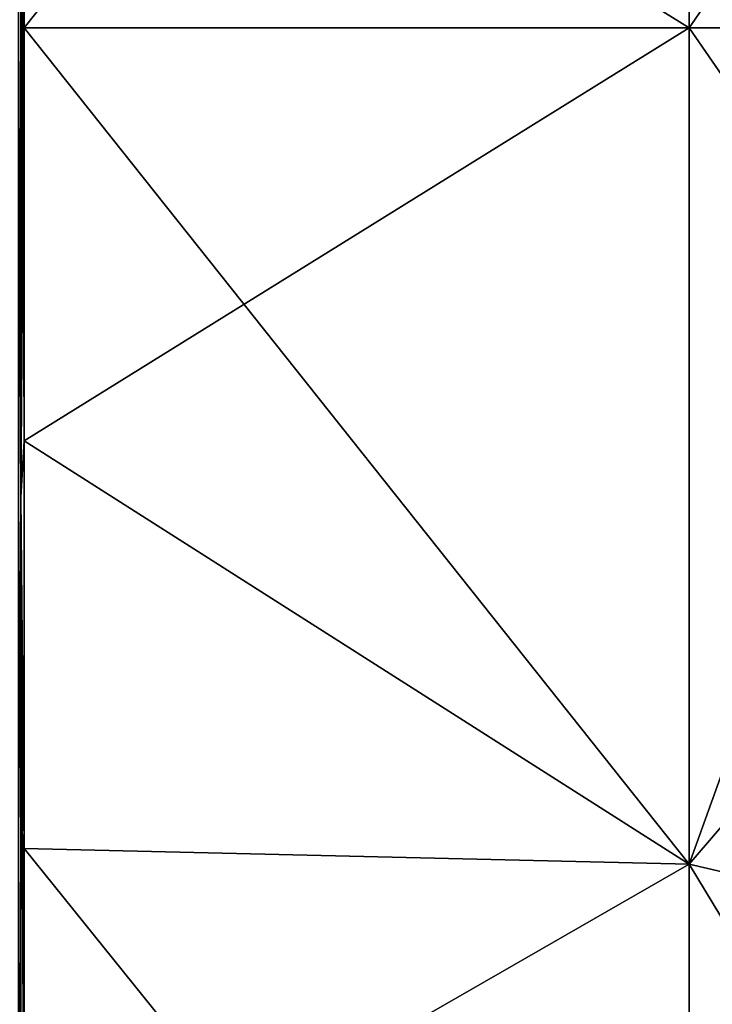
# Model space of a CAD drawing. Header units: millimetres. Extents: x -229 to 223, y -69 to 475.
# Tile 39 of 92: x -212 to -194, y 335 to 360. Entities that reach past the tile are written whole.
import ezdxf

# ---------------------------------------------------------------- set-up
doc = ezdxf.new("R2010")
doc.units = ezdxf.units.MM
doc.header["$LTSCALE"] = 65.185185
for name, color, linetype in [('251', 7, 'CONTINUOUS'), ('252', 7, 'CONTINUOUS'), ('305', 7, 'CONTINUOUS'), ('308', 7, 'CONTINUOUS'), ('309', 7, 'CONTINUOUS'), ('322', 7, 'CONTINUOUS')]:
    doc.layers.add(name, color=color, linetype=linetype)

msp = doc.modelspace()

# ---------------------------------------------------------------- linework, layer by layer
at = {"layer": '251', "color": 7, "linetype": 'Continuous'}
for points in [[(-194.355, 360, 123.448), (-194.355, 381.764, 121.515), (-211.672, 360, 97.416), (-194.355, 360, 123.448)], [(-211.672, 360, 97.416), (-194.355, 381.764, 121.515), (-211.672, 370.744, 96.822), (-211.672, 360, 97.416)], [(-194.355, 360, 123.448), (-186.023, 372.061, 132.841), (-194.355, 381.764, 121.515), (-194.355, 360, 123.448)], [(-186.508, 360, 132.844), (-186.023, 372.061, 132.841), (-194.355, 360, 123.448), (-186.508, 360, 132.844)], [(-194.355, 338.236, 121.515), (-194.355, 360, 123.448), (-211.672, 349.256, 96.822), (-194.355, 338.236, 121.515)], [(-211.672, 349.256, 96.822), (-194.355, 360, 123.448), (-211.672, 360, 97.416), (-211.672, 349.256, 96.822)], [(-186.023, 347.939, 132.841), (-186.508, 360, 132.844), (-194.355, 338.236, 121.515), (-186.023, 347.939, 132.841)], [(-194.355, 338.236, 121.515), (-186.508, 360, 132.844), (-194.355, 360, 123.448), (-194.355, 338.236, 121.515)], [(-211.672, 338.644, 95.046), (-194.355, 338.236, 121.515), (-211.672, 349.256, 96.822), (-211.672, 338.644, 95.046)], [(-184.572, 335.968, 132.834), (-186.023, 347.939, 132.841), (-194.355, 338.236, 121.515), (-184.572, 335.968, 132.834)], [(-211.672, 328.292, 92.111), (-194.355, 338.236, 121.515), (-211.672, 338.644, 95.046), (-211.672, 328.292, 92.111)], [(-194.355, 317.155, 115.775), (-194.355, 338.236, 121.515), (-211.672, 328.292, 92.111), (-194.355, 317.155, 115.775)], [(-194.355, 317.155, 115.775), (-184.572, 335.968, 132.834), (-194.355, 338.236, 121.515), (-194.355, 317.155, 115.775)], [(-178.83, 312.596, 132.805), (-184.572, 335.968, 132.834), (-194.355, 317.155, 115.775), (-178.83, 312.596, 132.805)]]:
    msp.add_3dface(points, dxfattribs=at)
at = {"layer": '252', "color": 7, "linetype": 'Continuous'}
for points in [[(-194.355, 360, -123.448), (-211.672, 370.744, -96.822), (-194.355, 381.764, -121.515), (-194.355, 360, -123.448)], [(-194.355, 360, -123.448), (-194.355, 381.764, -121.515), (-186.508, 360, -132.844), (-194.355, 360, -123.448)], [(-186.508, 360, -132.844), (-194.355, 381.764, -121.515), (-186.023, 372.061, -132.841), (-186.508, 360, -132.844)], [(-211.672, 360, -97.416), (-211.672, 370.744, -96.822), (-194.355, 360, -123.448), (-211.672, 360, -97.416)], [(-211.672, 349.256, -96.822), (-211.672, 360, -97.416), (-194.355, 338.236, -121.515), (-211.672, 349.256, -96.822)], [(-194.355, 338.236, -121.515), (-211.672, 360, -97.416), (-194.355, 360, -123.448), (-194.355, 338.236, -121.515)], [(-194.355, 338.236, -121.515), (-194.355, 360, -123.448), (-186.023, 347.939, -132.841), (-194.355, 338.236, -121.515)], [(-186.023, 347.939, -132.841), (-194.355, 360, -123.448), (-186.508, 360, -132.844), (-186.023, 347.939, -132.841)], [(-211.672, 338.644, -95.046), (-211.672, 349.256, -96.822), (-194.355, 338.236, -121.515), (-211.672, 338.644, -95.046)], [(-184.572, 335.968, -132.834), (-194.355, 338.236, -121.515), (-186.023, 347.939, -132.841), (-184.572, 335.968, -132.834)], [(-211.672, 328.292, -92.111), (-211.672, 338.644, -95.046), (-194.355, 317.155, -115.775), (-211.672, 328.292, -92.111)], [(-194.355, 317.155, -115.775), (-211.672, 338.644, -95.046), (-194.355, 338.236, -121.515), (-194.355, 317.155, -115.775)], [(-194.355, 317.155, -115.775), (-194.355, 338.236, -121.515), (-178.83, 312.596, -132.805), (-194.355, 317.155, -115.775)], [(-178.83, 312.596, -132.805), (-194.355, 338.236, -121.515), (-184.572, 335.968, -132.834), (-178.83, 312.596, -132.805)]]:
    msp.add_3dface(points, dxfattribs=at)
at = {"layer": '305', "color": 7, "linetype": 'Continuous'}
for points in [[(-211.819, 360, -96.624), (-211.819, 381.182, -94.273), (-211.766, 372.208, -96.149), (-211.819, 360, -96.624)], [(-211.766, 347.792, -96.149), (-211.819, 360, -96.624), (-211.766, 372.208, -96.149), (-211.766, 347.792, -96.149)], [(-211.819, 338.818, -94.273), (-211.819, 360, -96.624), (-211.766, 347.792, -96.149), (-211.819, 338.818, -94.273)], [(-211.766, 324.15, -90.047), (-211.819, 338.818, -94.273), (-211.766, 347.792, -96.149), (-211.766, 324.15, -90.047)], [(-211.819, 318.666, -87.337), (-211.819, 338.818, -94.273), (-211.766, 324.15, -90.047), (-211.819, 318.666, -87.337)]]:
    msp.add_3dface(points, dxfattribs=at)
at = {"layer": '308', "color": 7, "linetype": 'Continuous'}
for points in [[(-211.819, 381.182, 94.273), (-211.819, 360, 96.624), (-211.766, 372.208, 96.149), (-211.819, 381.182, 94.273)], [(-211.766, 372.208, 96.149), (-211.819, 360, 96.624), (-211.766, 347.792, 96.149), (-211.766, 372.208, 96.149)], [(-211.819, 360, 96.624), (-211.819, 338.818, 94.273), (-211.766, 347.792, 96.149), (-211.819, 360, 96.624)], [(-211.766, 347.792, 96.149), (-211.819, 338.818, 94.273), (-211.766, 324.15, 90.047), (-211.766, 347.792, 96.149)], [(-211.819, 338.818, 94.273), (-211.819, 318.666, 87.337), (-211.766, 324.15, 90.047), (-211.819, 338.818, 94.273)]]:
    msp.add_3dface(points, dxfattribs=at)
at = {"layer": '309', "color": 7, "linetype": 'Continuous'}
for points in [[(-211.672, 370.744, 96.822), (-211.766, 372.208, 96.149), (-211.766, 347.792, 96.149), (-211.672, 370.744, 96.822)], [(-211.672, 360, 97.416), (-211.672, 370.744, 96.822), (-211.766, 347.792, 96.149), (-211.672, 360, 97.416)], [(-211.672, 349.256, 96.822), (-211.672, 360, 97.416), (-211.766, 347.792, 96.149), (-211.672, 349.256, 96.822)], [(-211.672, 338.644, 95.046), (-211.672, 349.256, 96.822), (-211.766, 347.792, 96.149), (-211.672, 338.644, 95.046)], [(-211.672, 338.644, 95.046), (-211.766, 347.792, 96.149), (-211.766, 324.15, 90.047), (-211.672, 338.644, 95.046)], [(-211.672, 328.292, 92.111), (-211.672, 338.644, 95.046), (-211.766, 324.15, 90.047), (-211.672, 328.292, 92.111)]]:
    msp.add_3dface(points, dxfattribs=at)
at = {"layer": '322', "color": 7, "linetype": 'Continuous'}
for points in [[(-211.672, 370.744, -96.822), (-211.672, 360, -97.416), (-211.766, 372.208, -96.149), (-211.672, 370.744, -96.822)], [(-211.672, 360, -97.416), (-211.672, 349.256, -96.822), (-211.766, 372.208, -96.149), (-211.672, 360, -97.416)], [(-211.672, 349.256, -96.822), (-211.766, 347.792, -96.149), (-211.766, 372.208, -96.149), (-211.672, 349.256, -96.822)], [(-211.672, 349.256, -96.822), (-211.672, 338.644, -95.046), (-211.766, 347.792, -96.149), (-211.672, 349.256, -96.822)], [(-211.672, 338.644, -95.046), (-211.672, 328.292, -92.111), (-211.766, 347.792, -96.149), (-211.672, 338.644, -95.046)], [(-211.672, 328.292, -92.111), (-211.766, 324.15, -90.047), (-211.766, 347.792, -96.149), (-211.672, 328.292, -92.111)]]:
    msp.add_3dface(points, dxfattribs=at)

doc.saveas('drawing.dxf')
